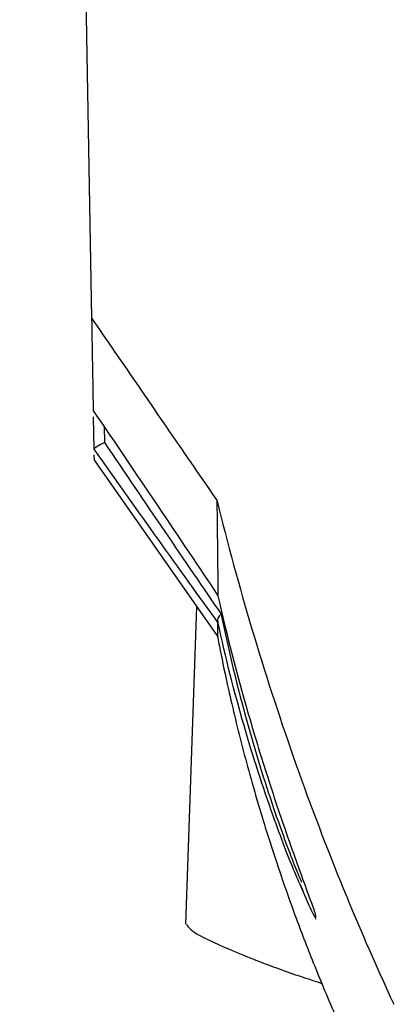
# Model space of a CAD drawing. Header units: millimetres. Extents: x 15458 to 16410, y 10212 to 11278.
# Tile 104 of 139: x 15932 to 15941, y 10959 to 10982. Entities that reach past the tile are written whole.
import ezdxf

# ---------------------------------------------------------------- set-up
doc = ezdxf.new("R2010")
doc.units = ezdxf.units.MM

msp = doc.modelspace()

# ---------------------------------------------------------------- linework, layer by layer
at = {"color": 7, "linetype": 'Continuous', "lineweight": 25}
for p, q in [((15933.811, 10975.112), (15932.144, 11070.635)), ((15933.864, 10972.089), (15933.851, 10972.832)), ((15934.095, 10972.602), (15934.102, 10972.239)), ((15933.869, 10971.826), (15933.866, 10971.956)), ((15933.869, 10971.825), (15936.705, 10967.775)), ((15936.23, 10968.453), (15935.974, 10961.117)), ((15938.621, 10962.033), (15938.689, 10961.873))]:
    msp.add_line(p, q, dxfattribs=at)
for points in [[(15936.696, 10970.915), (15935.734, 10972.314), (15934.773, 10973.713), (15933.811, 10975.112)], [(15933.849, 10972.966), (15933.839, 10973.497), (15933.827, 10974.212), (15933.811, 10975.112)], [(15933.864, 10972.089), (15933.864, 10972.119), (15933.96, 10972.178), (15934.102, 10972.239)], [(15933.864, 10972.085), (15933.864, 10972.085), (15933.864, 10972.087), (15933.864, 10972.089)], [(15936.696, 10970.915), (15936.709, 10969.961), (15936.718, 10969.222), (15936.721, 10968.703)], [(15936.718, 10968.104), (15936.72, 10968.091), (15936.721, 10968.085), (15936.721, 10968.084)]]:
    msp.add_open_spline(points, degree=3, dxfattribs=at)
for points, knots in [([(15933.849, 10972.966), (15934.359, 10972.216), (15934.857, 10971.482), (15935.822, 10970.05), (15936.285, 10969.359), (15936.721, 10968.703)], [0, 0, 0, 0, 0.5, 0.5, 1, 1, 1, 1]), ([(15936.721, 10968.084), (15936.285, 10968.688), (15935.822, 10969.334), (15934.863, 10970.677), (15934.367, 10971.375), (15933.864, 10972.085)], [0, 0, 0, 0, 0.5, 0.5, 1, 1, 1, 1]), ([(15934.102, 10972.239), (15934.575, 10971.537), (15935.041, 10970.849), (15935.944, 10969.521), (15936.382, 10968.88), (15936.793, 10968.282)], [0, 0, 0, 0, 0.5, 0.5, 1, 1, 1, 1]), ([(15936.696, 10970.915), (15937.191, 10968.909), (15937.779, 10966.935), (15939.14, 10963.052), (15939.911, 10961.143), (15940.784, 10959.269)], [0, 0, 0, 0, 0.5, 0.5, 1, 1, 1, 1]), ([(15936.716, 10968.718), (15936.717, 10968.711), (15936.9, 10967.906), (15937.244, 10966.557), (15937.781, 10964.759), (15938.3, 10963.202), (15938.729, 10962.022), (15938.977, 10961.348), (15938.98, 10961.299), (15938.981, 10961.28)], [0, 0, 0, 0, 0.002196, 0.24028, 0.409466, 0.582064, 0.784886, 0.913131, 1, 1, 1, 1]), ([(15936.718, 10968.104), (15936.713, 10968.129), (15936.717, 10968.157), (15936.743, 10968.217), (15936.765, 10968.25), (15936.793, 10968.282)], [0, 0, 0, 0, 0.5, 0.5, 1, 1, 1, 1]), ([(15936.793, 10968.282), (15936.812, 10968.194), (15936.985, 10967.359), (15937.373, 10965.781), (15937.949, 10963.922), (15938.43, 10962.608), (15938.6, 10962.211), (15938.653, 10962.086)], [0, 0, 0, 0, 0.0360259, 0.3433871, 0.6594182, 0.8922756, 1, 1, 1, 1]), ([(15936.71, 10967.786), (15936.71, 10967.779), (15936.718, 10967.672), (15936.72, 10967.885), (15936.721, 10968.084)], [0, 0, 0, 0, 0.063409, 1, 1, 1, 1]), ([(15938.62, 10962.032), (15938.58, 10962.123), (15938.416, 10962.49), (15937.928, 10963.768), (15937.301, 10965.693), (15936.898, 10967.277), (15936.719, 10968.098), (15936.718, 10968.104)], [0, 0, 0, 0, 0.080068, 0.32506, 0.654724, 0.99772, 1, 1, 1, 1]), ([(15936.701, 10967.827), (15936.724, 10967.702), (15936.789, 10967.352), (15936.934, 10966.668), (15937.123, 10965.852), (15937.304, 10965.13), (15937.511, 10964.369), (15937.73, 10963.622), (15937.947, 10962.927), (15938.194, 10962.183), (15938.522, 10961.26), (15938.944, 10960.161), (15939.478, 10958.891), (15940.131, 10957.465), (15940.642, 10956.478), (15940.91, 10955.96)], [0, 0, 0, 0, 0.044884, 0.125394, 0.178998, 0.233785, 0.289768, 0.348133, 0.391549, 0.451644, 0.528438, 0.621954, 0.73222, 0.859279, 1, 1, 1, 1]), ([(15938.993, 10961.228), (15938.965, 10961.271), (15938.908, 10961.36), (15938.719, 10961.802), (15938.62, 10962.032)], [0, 0, 0, 0, 0.477438, 1, 1, 1, 1]), ([(15935.996, 10961.116), (15936.039, 10961.052), (15936.129, 10960.917), (15937.096, 10960.482), (15938.148, 10960.069), (15938.955, 10959.807), (15939.124, 10959.752)], [0, 0, 0, 0, 0.2811846, 0.5913702, 0.9142971, 1, 1, 1, 1])]:
    msp.add_open_spline(points, degree=3, knots=knots, dxfattribs=at)

doc.saveas('drawing.dxf')
